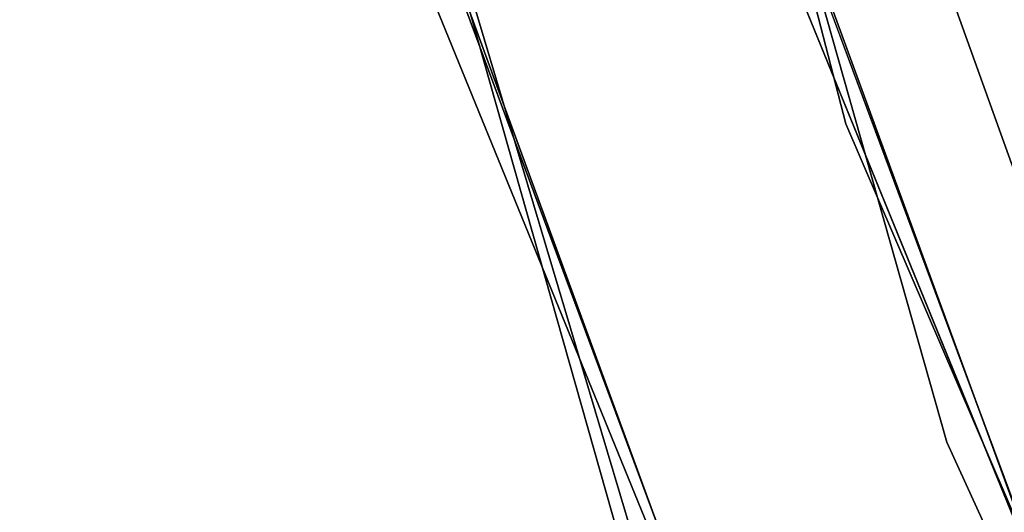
# Model space of a CAD drawing. Extents: x -129 to 129, y -127 to 130.
# Tile 59 of 188: x -62.24 to -57.93, y -20.51 to -18.35. Entities that reach past the tile are written whole.
import ezdxf

# ---------------------------------------------------------------- set-up
doc = ezdxf.new("R2010")
doc.units = 0
doc.header["$LTSCALE"] = 25.4
doc.layers.get('0').update_dxf_attribs({"linetype": 'CONTINUOUS'})

# ---------------------------------------------------------------- blocks, each defined once
blk = doc.blocks.new('NOME_B_PM2_STL')
at = {"color": 0}
for p, q in [((69.1973, -10.8564, 19.0779), (71.5693, -20.0394, 19.0779)), ((71.5693, -20.0394, 20.0779), (69.1973, -10.8564, 20.0779)), ((69.1973, -10.8564, 19.0779), (71.5693, -20.0394, 19.0779)), ((71.5693, -20.0394, 20.0779), (69.1973, -10.8564, 20.0779)), ((72.0113, -21.4335, 343.5779), (69.4213, -12.3016, 343.5779)), ((69.4213, -12.3016, 328.5779), (72.0113, -21.4335, 328.5779)), ((69.4213, -12.3016, 328.5779), (72.0113, -21.4335, 328.5779)), ((72.0113, -21.4335, 343.5779), (69.4213, -12.3016, 343.5779)), ((67.9511, -12.5992, 343.5779), (70.6038, -21.952, 343.5779)), ((70.6038, -21.952, 328.5779), (67.9511, -12.5992, 328.5779)), ((67.9511, -12.5992, 343.5779), (70.6038, -21.952, 343.5779)), ((70.6038, -21.952, 328.5779), (67.9511, -12.5992, 328.5779)), ((70.9082, -22.7614, 702.0779), (68.1284, -13.4455, 702.0779)), ((68.1284, -13.4455, 703.0779), (70.9082, -22.7614, 703.0779)), ((70.9082, -22.7614, 702.0779), (68.1284, -13.4455, 702.0779)), ((68.1284, -13.4455, 703.0779), (70.9082, -22.7614, 703.0779)), ((70.8871, -16.2964, 18.9499), (74.0697, -25.1577, 18.9499)), ((74.0697, -25.1577, 17.9499), (70.8871, -16.2964, 17.9499)), ((70.8871, -16.2964, 18.9499), (74.0697, -25.1577, 18.9499)), ((74.0697, -25.1577, 17.9499), (70.8871, -16.2964, 17.9499)), ((73.7666, -25.7012, 540.5779), (70.5046, -16.7872, 540.5779)), ((70.5046, -16.7872, 525.5779), (73.7666, -25.7012, 525.5779)), ((70.5046, -16.7872, 525.5779), (73.7666, -25.7012, 525.5779)), ((73.7666, -25.7012, 540.5779), (70.5046, -16.7872, 540.5779)), ((73.8962, -25.9838, 26.5779), (70.5895, -17.0863, 26.5779)), ((70.5895, -17.0863, 17.0779), (73.8962, -25.9838, 17.0779)), ((70.5895, -17.0863, 17.0779), (73.8962, -25.9838, 17.0779)), ((73.8962, -25.9838, 26.5779), (70.5895, -17.0863, 26.5779)), ((69.0606, -17.1933, 540.5779), (72.4015, -26.323, 540.5779)), ((72.4015, -26.323, 525.5779), (69.0606, -17.1933, 525.5779)), ((69.0606, -17.1933, 540.5779), (72.4015, -26.323, 540.5779)), ((72.4015, -26.323, 525.5779), (69.0606, -17.1933, 525.5779)), ((69.1476, -17.4997, 26.5779), (72.5343, -26.6125, 26.5779)), ((72.5343, -26.6125, 17.0779), (69.1476, -17.4997, 17.0779)), ((69.1476, -17.4997, 26.5779), (72.5343, -26.6125, 26.5779)), ((72.5343, -26.6125, 17.0779), (69.1476, -17.4997, 17.0779)), ((74.743, -27.745, 702.0779), (71.1576, -18.9561, 702.0779)), ((71.1576, -18.9561, 692.5779), (74.743, -27.745, 692.5779)), ((71.1576, -18.9561, 692.5779), (74.743, -27.745, 692.5779)), ((74.743, -27.745, 702.0779), (71.1576, -18.9561, 702.0779)), ((69.7294, -19.4147, 702.0779), (73.4016, -28.4162, 702.0779)), ((73.4016, -28.4162, 692.5779), (69.7294, -19.4147, 692.5779)), ((69.7294, -19.4147, 702.0779), (73.4016, -28.4162, 702.0779)), ((73.4016, -28.4162, 692.5779), (69.7294, -19.4147, 692.5779)), ((71.5693, -20.0394, 19.0779), (71.5693, -20.0394, 20.0779)), ((71.5693, -20.0394, 19.0779), (75.3153, -28.7528, 19.0779)), ((75.3153, -28.7528, 20.0779), (71.5693, -20.0394, 20.0779)), ((71.5693, -20.0394, 19.0779), (71.5693, -20.0394, 20.0779)), ((71.5693, -20.0394, 19.0779), (75.3153, -28.7528, 19.0779)), ((75.3153, -28.7528, 20.0779), (71.5693, -20.0394, 20.0779)), ((75.9649, -30.063, 343.5779), (72.0113, -21.4335, 343.5779)), ((72.0113, -21.4335, 328.5779), (75.9649, -30.063, 328.5779)), ((72.0113, -21.4335, 328.5779), (75.9649, -30.063, 328.5779)), ((72.0113, -21.4335, 328.5779), (72.0113, -21.4335, 343.5779)), ((75.9649, -30.063, 343.5779), (72.0113, -21.4335, 343.5779)), ((72.0113, -21.4335, 328.5779), (72.0113, -21.4335, 343.5779))]:
    blk.add_line(p, q, dxfattribs=at)

msp = doc.modelspace()

# ---------------------------------------------------------------- block references
at = {"color": 253}
msp.add_blockref('NOME_B_PM2_STL', (-130.1886, 1.2338, -1724.8619), dxfattribs=at)

doc.saveas('drawing.dxf')
